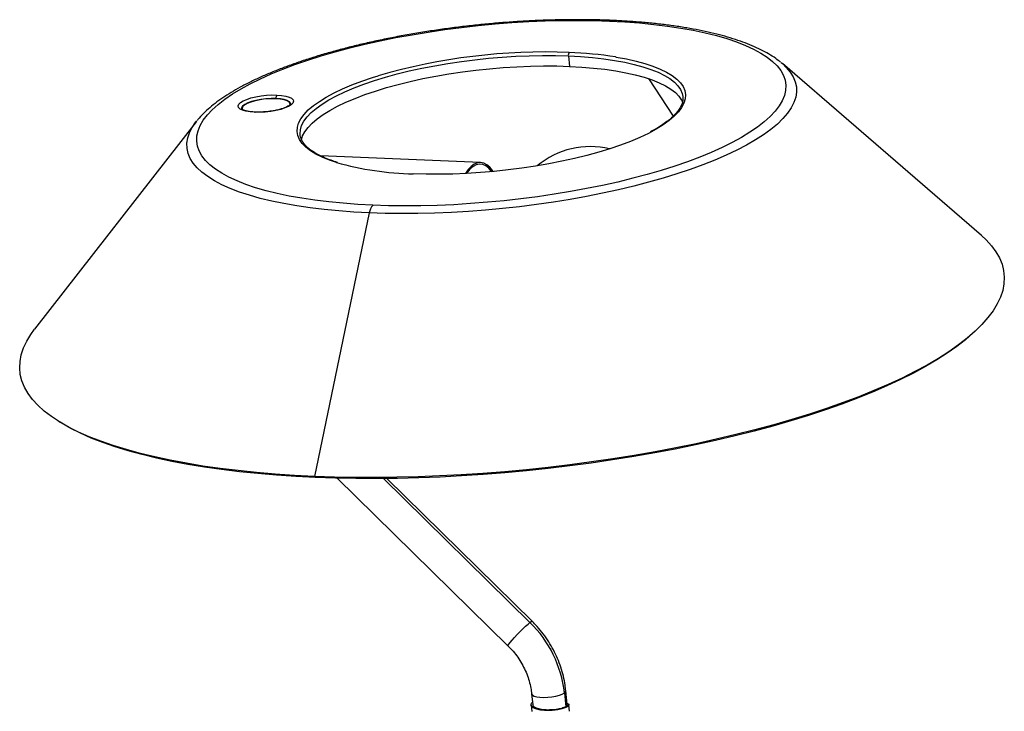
# Model space of a CAD drawing. Header units: millimetres. Extents: x -210 to 149, y -57 to 417.
# Tile 4 of 4: x -210 to 149, y 165 to 417. Entities that reach past the tile are written whole.
import ezdxf

# ---------------------------------------------------------------- set-up
doc = ezdxf.new("R2010")
doc.units = ezdxf.units.MM

msp = doc.modelspace()

# ---------------------------------------------------------------- linework, layer by layer
at = {"color": 7, "linetype": 'Continuous', "lineweight": 25}
for p, q in [((-9.87, 403.52), (-9.49, 399.72)), ((140.47, 338.15), (68.03, 400.7)), ((31.81, 388.7), (31.82, 388.64)), ((-128.6, 384.33), (-128.57, 384.03)), ((-111.15, 385.76), (-111.18, 386.06)), ((-145.38, 379.56), (-145.08, 379.93)), ((-145.38, 379.56), (-204.14, 304.01)), ((-107.5, 374.78), (-107.5, 374.84)), ((-41.82, 364.71), (-100.12, 367.16)), ((-82.32, 346.37), (-102.31, 250.43)), ((138.03, 303.13), (138.68, 303.74)), ((-195.63, 270.62), (-194.87, 270.15)), ((-101.95, 250.04), (-102.31, 250.43)), ((-93.96, 249.77), (-31.84, 188.76)), ((-23.08, 197.68), (-75.99, 249.64)), ((-10.29, 167.2), (-10.81, 172.5)), ((-23.25, 171.27), (-22.85, 167.25)), ((-11.33, 171.64), (-10.82, 166.53)), ((-23.45, 167.19), (-23.21, 164.82)), ((-9.45, 164.89), (-9.69, 167.26))]:
    msp.add_line(p, q, dxfattribs=at)
at = {"color": 8, "linetype": 'Continuous', "lineweight": 25}
for p, q in [((19.36, 395.24), (28.28, 381.56)), ((-77.18, 249.63), (-23.84, 197.24))]:
    msp.add_line(p, q, dxfattribs=at)
at = {"color": 7, "linetype": 'Continuous', "lineweight": 25, "flags": 128}
for points in [[(-80.98, 349.17), (-86.51, 349.46), (-91.89, 349.86), (-97.09, 350.37), (-102.1, 350.98), (-106.9, 351.69), (-111.48, 352.51), (-115.81, 353.43), (-119.89, 354.44), (-123.71, 355.54), (-127.24, 356.73), (-130.48, 358), (-133.42, 359.36), (-136.05, 360.79), (-138.36, 362.29), (-140.34, 363.86), (-141.99, 365.5), (-143.3, 367.18), (-144.26, 368.92), (-144.88, 370.7), (-145.15, 372.53), (-145.07, 374.38), (-144.64, 376.26), (-143.86, 378.17), (-142.74, 380.08), (-141.27, 382.01), (-139.47, 383.94), (-137.33, 385.86), (-134.88, 387.78), (-132.1, 389.68), (-129.02, 391.55), (-125.64, 393.4), (-121.98, 395.21), (-118.04, 396.98), (-113.84, 398.7), (-109.39, 400.37), (-104.71, 401.99), (-99.81, 403.54), (-94.71, 405.02), (-89.43, 406.43), (-83.97, 407.76), (-78.37, 409.01), (-72.63, 410.18), (-66.78, 411.25), (-60.84, 412.23), (-54.82, 413.12), (-48.75, 413.9), (-42.64, 414.59), (-36.52, 415.17), (-30.4, 415.64), (-24.31, 416.01), (-18.26, 416.27), (-12.27, 416.42), (-6.37, 416.46), (-0.57, 416.38), (5.1, 416.2)], [(5.1, 416.2), (10.64, 415.91), (16.02, 415.51), (21.22, 415.01), (26.23, 414.39), (31.03, 413.68), (35.6, 412.86), (39.94, 411.95), (44.02, 410.94), (47.83, 409.84), (51.37, 408.65), (54.61, 407.37), (57.55, 406.01), (60.18, 404.58), (62.49, 403.08), (64.47, 401.51), (66.12, 399.88), (67.43, 398.19), (68.39, 396.45), (69.01, 394.67), (69.28, 392.85), (69.2, 390.99), (68.77, 389.11), (67.99, 387.21), (66.86, 385.29), (65.4, 383.36), (63.6, 381.43), (61.46, 379.51), (59, 377.6), (56.23, 375.7), (53.15, 373.82), (49.77, 371.98), (46.1, 370.17), (42.17, 368.4), (37.97, 366.67), (33.52, 365), (28.84, 363.39), (23.94, 361.84), (18.84, 360.36), (13.55, 358.95), (8.1, 357.61), (2.5, 356.36), (-3.24, 355.2), (-9.09, 354.12), (-15.03, 353.14), (-21.05, 352.26), (-27.12, 351.47), (-33.23, 350.79), (-39.35, 350.21), (-45.47, 349.73), (-51.57, 349.36), (-57.61, 349.11), (-63.6, 348.96), (-69.5, 348.92), (-75.3, 348.99), (-80.98, 349.17)], [(-107.05, 372.82), (-107.05, 372.85), (-106.59, 374.38), (-105.78, 375.94), (-104.63, 377.5), (-103.13, 379.07), (-101.3, 380.63), (-99.14, 382.17), (-96.66, 383.7), (-93.89, 385.2), (-90.83, 386.66), (-87.5, 388.07), (-83.91, 389.43), (-80.08, 390.74), (-76.04, 391.98), (-71.8, 393.14), (-67.39, 394.24), (-62.82, 395.24), (-58.12, 396.16), (-53.32, 396.99), (-48.44, 397.72), (-43.5, 398.35), (-38.54, 398.87), (-33.56, 399.29), (-28.61, 399.6), (-23.7, 399.8), (-18.86, 399.88), (-14.12, 399.86), (-9.49, 399.72)], [(-9.49, 399.72), (-5.01, 399.47), (-0.69, 399.12), (3.44, 398.65), (7.36, 398.08), (11.05, 397.41), (14.5, 396.64), (17.68, 395.77), (20.58, 394.81), (23.18, 393.77), (25.48, 392.64), (27.45, 391.44), (29.09, 390.17), (30.4, 388.84), (31.36, 387.45), (31.78, 386.54)], [(67.51, 401.13), (67.7, 400.98), (68.03, 400.7)], [(-124.02, 383), (-125.74, 383.14), (-127.23, 383.39), (-128.45, 383.75), (-129.34, 384.19), (-129.88, 384.72), (-130.03, 385.3), (-129.8, 385.91), (-129.19, 386.53), (-128.22, 387.14), (-126.94, 387.7), (-125.4, 388.21), (-123.64, 388.64), (-121.74, 388.97), (-119.78, 389.19), (-117.82, 389.3), (-115.95, 389.28)], [(-116.29, 387.99), (-118.08, 388), (-119.94, 387.89), (-121.8, 387.66), (-123.58, 387.32), (-125.2, 386.89), (-126.58, 386.39), (-127.67, 385.83), (-128.43, 385.24), (-128.81, 384.66), (-128.84, 384.26)], [(-111.32, 385.49), (-111.18, 385.99), (-111.38, 386.52), (-111.95, 386.99), (-112.87, 387.38), (-114.1, 387.68), (-115.58, 387.87), (-117.25, 387.94), (-119.03, 387.89), (-120.85, 387.72), (-122.63, 387.44), (-124.29, 387.06), (-125.76, 386.61), (-126.97, 386.09), (-127.87, 385.53)], [(-115.95, 389.28), (-114.23, 389.15), (-112.73, 388.9), (-111.51, 388.54), (-110.62, 388.09), (-110.09, 387.57), (-109.93, 386.99), (-110.17, 386.37), (-110.78, 385.75), (-111.74, 385.15), (-113.02, 384.58), (-114.57, 384.07), (-116.33, 383.65), (-118.22, 383.31), (-120.19, 383.09), (-122.14, 382.99), (-124.02, 383)], [(-110.93, 385.99), (-110.98, 386.29), (-111.38, 386.81), (-112.16, 387.26), (-113.27, 387.61), (-114.66, 387.86), (-116.29, 387.99)], [(-127.87, 385.53), (-128.42, 384.95), (-128.6, 384.39), (-128.4, 383.86), (-128.36, 383.82)], [(20.42, 375.91), (19.29, 375.33), (16.19, 373.85), (12.81, 372.41), (9.17, 371.03), (5.29, 369.71), (1.19, 368.45), (-3.11, 367.26), (-7.59, 366.16), (-12.22, 365.14), (-16.98, 364.2), (-21.85, 363.37), (-26.8, 362.63), (-31.81, 361.99), (-36.85, 361.46), (-41.9, 361.03), (-46.92, 360.72), (-51.9, 360.52), (-56.81, 360.43), (-61.62, 360.45), (-66.31, 360.59)], [(-37.29, 361.42), (-37.51, 361.75), (-38.5, 362.99), (-39.56, 363.91), (-40.68, 364.48), (-41.82, 364.71), (-42.98, 364.58), (-44.14, 364.1), (-45.27, 363.27), (-46.36, 362.11), (-47.36, 360.7)], [(-37.75, 361.37), (-37.81, 361.45), (-38.83, 362.65), (-39.92, 363.5), (-41.05, 363.99), (-42.22, 364.11), (-43.4, 363.85), (-44.56, 363.22), (-45.7, 362.23), (-46.78, 360.9), (-46.9, 360.72)], [(140.47, 338.15), (142.19, 336.56), (144.16, 334.42), (145.79, 332.23), (147.07, 329.98), (148, 327.69), (148.58, 325.36), (148.82, 322.99), (148.7, 320.58), (148.23, 318.15), (147.41, 315.7), (146.25, 313.23), (144.74, 310.74), (142.88, 308.25), (140.69, 305.75), (138.16, 303.26), (135.3, 300.77), (132.12, 298.29), (128.62, 295.83), (124.81, 293.39), (120.69, 290.97), (116.28, 288.58), (111.58, 286.23), (106.6, 283.92), (101.36, 281.66), (95.86, 279.44), (90.11, 277.27), (84.12, 275.16), (77.91, 273.12), (71.49, 271.13), (64.87, 269.22), (58.06, 267.38), (51.08, 265.62), (43.94, 263.93), (36.66, 262.33), (29.24, 260.82), (21.71, 259.39), (14.07, 258.06), (6.35, 256.82), (-1.45, 255.68), (-9.3, 254.64), (-17.19, 253.7), (-25.11, 252.86), (-33.04, 252.13), (-40.96, 251.5), (-48.86, 250.99), (-56.73, 250.58), (-64.54, 250.27), (-72.29, 250.08), (-79.96, 250), (-87.53, 250.03), (-94.98, 250.18), (-102.31, 250.43)], [(-102.31, 250.43), (-109.5, 250.79), (-116.54, 251.26), (-123.4, 251.83), (-130.09, 252.52), (-136.58, 253.31), (-142.86, 254.2), (-148.92, 255.2), (-154.75, 256.3), (-160.33, 257.49), (-165.66, 258.78), (-170.73, 260.16), (-175.52, 261.64), (-180.03, 263.2), (-184.24, 264.85), (-188.16, 266.58), (-191.76, 268.38), (-195.05, 270.26), (-198.02, 272.21), (-200.65, 274.23), (-202.96, 276.31), (-204.92, 278.45), (-206.55, 280.65), (-207.83, 282.9), (-208.76, 285.19), (-209.35, 287.52), (-209.58, 289.89), (-209.46, 292.29), (-208.99, 294.72), (-208.18, 297.18), (-207.01, 299.65), (-205.5, 302.14), (-204.14, 304.01)], [(138.03, 303.13), (137.52, 302.65), (134.67, 300.17), (131.5, 297.7), (128.01, 295.25), (124.22, 292.82), (120.12, 290.41), (115.73, 288.04), (111.05, 285.69), (106.09, 283.39), (100.87, 281.14), (95.39, 278.93), (89.66, 276.77), (83.7, 274.67), (77.52, 272.63), (71.13, 270.66), (64.53, 268.75), (57.75, 266.92), (50.8, 265.16), (43.69, 263.49), (36.44, 261.89), (29.05, 260.38), (21.55, 258.97), (13.95, 257.64), (6.26, 256.4), (-1.51, 255.27), (-9.32, 254.23), (-17.18, 253.3), (-25.07, 252.46), (-32.96, 251.73), (-40.85, 251.11), (-48.72, 250.59), (-56.56, 250.19), (-64.34, 249.89), (-72.05, 249.7), (-79.69, 249.62), (-87.23, 249.65), (-94.65, 249.79), (-101.95, 250.04)], [(-101.95, 250.04), (-109.11, 250.4), (-116.12, 250.86), (-122.95, 251.44), (-129.61, 252.12), (-136.07, 252.91), (-142.33, 253.8), (-148.36, 254.79), (-154.17, 255.88), (-159.73, 257.07), (-165.04, 258.36), (-170.08, 259.73), (-174.85, 261.2), (-179.34, 262.76), (-183.54, 264.4), (-187.43, 266.12), (-191.02, 267.92), (-194.3, 269.79), (-194.87, 270.15)]]:
    msp.add_lwpolyline(points, dxfattribs=at)
at = {"color": 8, "linetype": 'Continuous', "lineweight": 25, "flags": 128}
for points in [[(-107.5, 374.84), (-107.52, 375.13), (-107.42, 376.64), (-106.97, 378.18), (-106.16, 379.73), (-105, 381.3), (-103.5, 382.86), (-101.67, 384.43), (-99.51, 385.97), (-97.04, 387.5), (-94.27, 388.99), (-91.21, 390.45), (-87.87, 391.87), (-84.28, 393.23), (-80.46, 394.54), (-76.42, 395.78), (-72.18, 396.94), (-67.76, 398.03), (-63.2, 399.04), (-58.5, 399.96), (-53.7, 400.79), (-48.82, 401.52), (-43.88, 402.14), (-38.91, 402.67), (-33.94, 403.09), (-28.98, 403.4), (-24.08, 403.59), (-19.24, 403.68), (-14.49, 403.66), (-9.87, 403.52)], [(-9.87, 403.52), (-5.39, 403.27), (-1.07, 402.92), (3.06, 402.45), (6.98, 401.88), (10.67, 401.21), (14.12, 400.44), (17.3, 399.57), (20.2, 398.61), (22.8, 397.56), (25.1, 396.44), (27.07, 395.24), (28.72, 393.97), (30.02, 392.64), (30.98, 391.25), (31.59, 389.82), (31.81, 388.7)], [(7.27, 403.16), (7.53, 403.12), (11.27, 402.44), (14.77, 401.65), (17.99, 400.77), (20.94, 399.8), (23.58, 398.74), (25.9, 397.6), (27.91, 396.38), (29.57, 395.1), (30.9, 393.74), (31.87, 392.34), (32.48, 390.88), (32.74, 389.39), (32.64, 387.85), (32.18, 386.3), (31.36, 384.72), (30.18, 383.13), (28.66, 381.54), (26.81, 379.96), (24.62, 378.39), (22.11, 376.84), (20.42, 375.91)], [(68.03, 400.7), (69.47, 399.34), (70.9, 397.64), (71.99, 395.89), (72.74, 394.09), (73.13, 392.25), (73.18, 390.38), (72.88, 388.48), (72.23, 386.55), (71.23, 384.61), (69.9, 382.65), (68.22, 380.69), (66.21, 378.73), (63.87, 376.78), (61.21, 374.84), (58.24, 372.92), (54.97, 371.03), (51.41, 369.17), (47.57, 367.34), (43.45, 365.56), (39.09, 363.83), (34.48, 362.15), (29.64, 360.53), (24.59, 358.98), (19.34, 357.5), (13.92, 356.09), (8.33, 354.75), (2.6, 353.5), (-3.26, 352.34), (-9.23, 351.27), (-15.29, 350.29), (-21.42, 349.41), (-27.6, 348.63), (-33.81, 347.95), (-40.03, 347.37), (-46.25, 346.9), (-52.44, 346.54), (-58.59, 346.29), (-64.67, 346.14), (-70.66, 346.11), (-76.55, 346.19), (-82.32, 346.37)], [(-94.27, 364.72), (-96.81, 365.57), (-99.45, 366.63), (-101.78, 367.77), (-103.78, 368.99), (-105.45, 370.28), (-106.77, 371.63), (-107.74, 373.04), (-108.36, 374.49), (-108.61, 375.99), (-108.51, 377.52), (-108.05, 379.08), (-107.23, 380.65), (-106.06, 382.24), (-104.54, 383.83), (-102.68, 385.41), (-100.49, 386.98), (-97.98, 388.53), (-95.17, 390.05), (-92.06, 391.53), (-88.68, 392.96), (-85.04, 394.35), (-81.16, 395.67), (-79.11, 396.31)], [(-110.93, 386.03), (-110.97, 386.2), (-111.37, 386.71), (-112.15, 387.16), (-113.26, 387.52), (-114.6, 387.76)], [(-125.58, 386.67), (-126.57, 386.29), (-127.67, 385.73), (-128.42, 385.15), (-128.8, 384.56), (-128.84, 384.24)], [(-124.02, 383), (-123.93, 383.05), (-123.87, 383.06)], [(-82.32, 346.37), (-87.95, 346.67), (-93.42, 347.07), (-98.72, 347.58), (-103.82, 348.19), (-108.72, 348.91), (-113.39, 349.73), (-117.83, 350.65), (-122.01, 351.66), (-125.93, 352.77), (-129.57, 353.97), (-132.92, 355.25), (-135.98, 356.61), (-138.72, 358.05), (-141.15, 359.56), (-143.25, 361.14), (-145.02, 362.78), (-146.45, 364.48), (-147.54, 366.23), (-148.29, 368.03), (-148.68, 369.87), (-148.73, 371.74), (-148.43, 373.64), (-147.78, 375.57), (-146.78, 377.51), (-145.45, 379.47), (-145.38, 379.56)], [(-31.84, 188.76), (-31.82, 188.91), (-31.56, 189.33), (-31.07, 189.97), (-30.37, 190.8), (-29.5, 191.77), (-28.51, 192.83), (-27.46, 193.9), (-26.41, 194.94), (-25.42, 195.88), (-24.54, 196.66), (-23.84, 197.24)], [(-23.84, 197.24), (-23.35, 197.59), (-23.1, 197.69), (-23.08, 197.68)], [(-11.33, 171.64), (-10.9, 172.11), (-10.81, 172.5)], [(-23.25, 171.26), (-23.24, 171.19), (-22.95, 170.77), (-22.32, 170.42), (-21.39, 170.15), (-20.2, 169.98), (-18.82, 169.92), (-17.34, 169.98), (-15.85, 170.15), (-14.42, 170.41), (-13.14, 170.77), (-12.09, 171.18), (-11.33, 171.64)]]:
    msp.add_lwpolyline(points, dxfattribs=at)
at = {"color": 8, "linetype": 'Continuous', "lineweight": 25}
msp.add_arc((5.77, 415.44), 1.01, 88.9954, 130.9295, dxfattribs=at)
at = {"color": 7, "linetype": 'Continuous', "lineweight": 25}
for centre, radius, start, end in [((-18.22, 186.05), 218.9, 87.7329, 106.1503), ((-8.28, 403.8), 1.61, 142.6452, 190.1094), ((-15.04, 259.76), 145.12, 81.157, 87.8385), ((-114.6, 388.23), 1.71, 142.0424, 188.1314), ((-113.87, 388.14), 2.42, 183.3588, 185.6453), ((-1.9, 340.51), 30, 76.3822, 130.0567), ((-64.04, 472.64), 112.07, 254.35, 268.8377), ((-77.42, 345.74), 4.94, 136.0237, 172.6713), ((-53.19, 167.04), 42.11, 6.2681, 45.8179)]:
    msp.add_arc(centre, radius, start, end, dxfattribs=at)
for points, knots in [([(5.79, 416.45), (4.83, 416.49), (2.07, 416.6), (-2.6, 416.7), (-8.24, 416.72), (-13.96, 416.65), (-19.75, 416.47), (-25.58, 416.19), (-31.45, 415.82), (-37.34, 415.34), (-43.22, 414.77), (-49.09, 414.11), (-54.93, 413.35), (-60.72, 412.51), (-66.45, 411.57), (-72.09, 410.55), (-77.64, 409.44), (-83.09, 408.26), (-88.4, 406.99), (-93.58, 405.65), (-98.6, 404.24), (-103.46, 402.76), (-108.14, 401.22), (-112.63, 399.61), (-116.91, 397.94), (-120.99, 396.22), (-124.84, 394.44), (-128.46, 392.6), (-131.84, 390.71), (-134.97, 388.76), (-137.84, 386.75), (-140.46, 384.68), (-142.76, 382.54), (-144.28, 380.98), (-144.93, 380.1), (-145.01, 379.99)], [0, 0, 0, 0, 0.016461, 0.047785, 0.079088, 0.110369, 0.141633, 0.172884, 0.204126, 0.235361, 0.266592, 0.297824, 0.329057, 0.360295, 0.391541, 0.422798, 0.45407, 0.48536, 0.516674, 0.548016, 0.579392, 0.610809, 0.642275, 0.673799, 0.705394, 0.737072, 0.768851, 0.800748, 0.832785, 0.864983, 0.897359, 0.929917, 0.962623, 0.995327, 1, 1, 1, 1]), ([(67.4, 401.2), (66.82, 401.67), (65.48, 402.73), (63.07, 404.25), (60.22, 405.8), (57.08, 407.24), (53.68, 408.58), (50.04, 409.81), (46.18, 410.94), (42.09, 411.97), (37.8, 412.9), (33.3, 413.72), (28.62, 414.45), (23.77, 415.08), (18.75, 415.6), (13.57, 416.03), (9.23, 416.3), (6.6, 416.41), (5.79, 416.45)], [0, 0, 0, 0, 0.051422, 0.117217, 0.183923, 0.250874, 0.31763, 0.384069, 0.450172, 0.51596, 0.581471, 0.646747, 0.711823, 0.776733, 0.841504, 0.906159, 0.970717, 1, 1, 1, 1]), ([(31.78, 388.68), (31.81, 388.42), (31.89, 387.72), (31.67, 386.55), (31.15, 385.19), (30.32, 383.81), (29.19, 382.41), (27.77, 381), (26.07, 379.59), (24.06, 378.18), (22.05, 376.93), (20.6, 376.16), (20.02, 375.85)], [0, 0, 0, 0, 0.0715379, 0.1858923, 0.2970916, 0.4046349, 0.5101237, 0.614822, 0.7193771, 0.8240016, 0.9288312, 1, 1, 1, 1]), ([(-124.84, 383.12), (-125.26, 383.16), (-126.13, 383.25), (-127.23, 383.48), (-128.11, 383.77), (-128.66, 384.05), (-128.84, 384.26), (-128.83, 384.24), (-128.83, 384.23)], [0, 0, 0, 0, 0.172994, 0.369507, 0.561398, 0.74611, 0.922125, 1, 1, 1, 1]), ([(-110.93, 386.02), (-110.93, 386.03), (-110.93, 386.05), (-110.98, 385.9), (-111.32, 385.58), (-111.95, 385.16), (-112.85, 384.73), (-114.01, 384.3), (-115.4, 383.9), (-116.88, 383.57), (-117.9, 383.42), (-118.38, 383.35)], [0, 0, 0, 0, 0.018772, 0.129874, 0.246608, 0.364776, 0.489013, 0.618372, 0.751083, 0.885794, 1, 1, 1, 1]), ([(-123.87, 383.06), (-124.14, 383.07), (-124.48, 383.08), (-124.78, 383.12), (-124.84, 383.12)], [0, 0, 0, 0, 0.802326, 1, 1, 1, 1]), ([(-118.38, 383.35), (-118.46, 383.34), (-119.11, 383.23), (-120.37, 383.12), (-122.04, 383.03), (-123.2, 383.03), (-123.78, 383.05), (-123.87, 383.06)], [0, 0, 0, 0, 0.048533, 0.354587, 0.660964, 0.94973, 1, 1, 1, 1]), ([(-93.87, 364.74), (-94.67, 364.99), (-96.38, 365.53), (-98.69, 366.46), (-100.83, 367.47), (-102.68, 368.54), (-104.23, 369.65), (-105.48, 370.79), (-106.44, 371.95), (-107.09, 373.13), (-107.43, 374.07), (-107.46, 374.64), (-107.46, 374.79)], [0, 0, 0, 0, 0.094649, 0.202452, 0.310005, 0.4173, 0.524395, 0.631459, 0.738834, 0.847361, 0.958442, 1, 1, 1, 1]), ([(-10.81, 172.5), (-10.88, 173.12), (-11.08, 174.86), (-11.64, 177.68), (-12.57, 180.95), (-13.78, 184.15), (-15.26, 187.25), (-16.99, 190.24), (-18.97, 193.08), (-21.01, 195.57), (-22.45, 197.03), (-23.08, 197.68)], [0, 0, 0, 0, 0.067647, 0.187066, 0.306616, 0.426342, 0.546209, 0.666186, 0.786249, 0.906379, 1, 1, 1, 1]), ([(-31.84, 188.76), (-31.52, 188.44), (-30.55, 187.46), (-29.06, 185.69), (-27.46, 183.41), (-26.1, 181), (-24.97, 178.49), (-24.1, 175.93), (-23.53, 173.5), (-23.33, 171.95), (-23.25, 171.27)], [0, 0, 0, 0, 0.067424, 0.204628, 0.341831, 0.478969, 0.616067, 0.753166, 0.890325, 1, 1, 1, 1]), ([(-10.35, 167.82), (-10.21, 167.77), (-9.74, 167.61), (-9.6, 167.18), (-9.97, 166.63), (-11.05, 166.09), (-12.67, 165.61), (-14.68, 165.28), (-16.89, 165.14), (-19.06, 165.22), (-20.97, 165.49), (-22.46, 166), (-23.36, 166.67), (-23.51, 167.42), (-23.34, 167.98), (-22.96, 168.25), (-22.95, 168.26)], [0, 0, 0, 0, 0.032441, 0.110964, 0.192206, 0.274434, 0.353566, 0.433782, 0.516167, 0.596488, 0.675534, 0.757731, 0.83905, 0.917555, 0.999224, 1, 1, 1, 1]), ([(-10.82, 166.53), (-11.25, 166.33), (-12.08, 165.94), (-14.25, 165.5), (-16.69, 165.32), (-19.15, 165.41), (-21.2, 165.82), (-22.57, 166.47), (-22.73, 167.01), (-22.8, 167.26)], [0, 0, 0, 0, 0.146937, 0.289277, 0.437506, 0.581926, 0.726345, 0.874574, 1, 1, 1, 1]), ([(-10.33, 167.2), (-10.32, 167.18), (-10.14, 166.98), (-10.5, 166.74), (-10.82, 166.53)], [0, 0, 0, 0, 0.103229, 1, 1, 1, 1])]:
    msp.add_open_spline(points, degree=3, knots=knots, dxfattribs=at)

doc.saveas('drawing.dxf')
